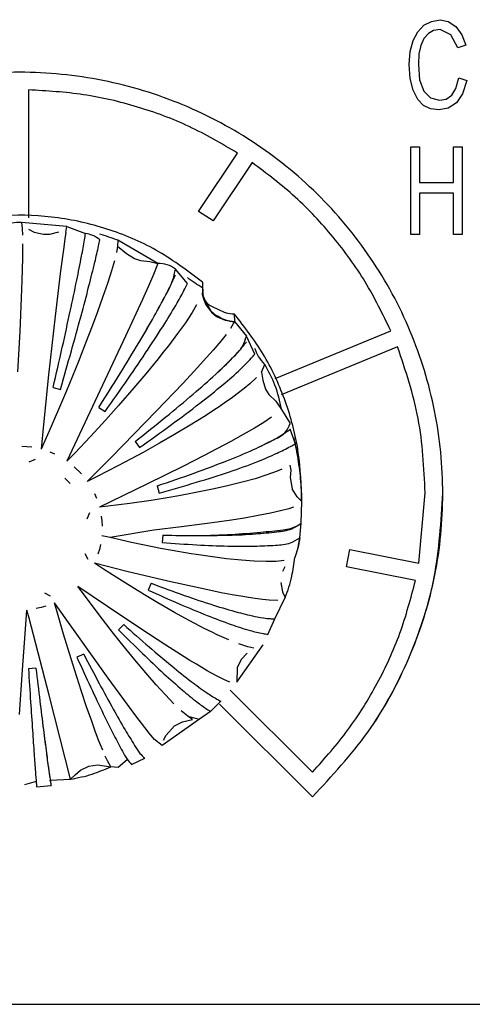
# Model space of a CAD drawing. Header units: millimetres. Extents: x -1041 to -481, y -163 to 556.
# Tile 25 of 51: x -721 to -709, y -118 to -90. Entities that reach past the tile are written whole.
import ezdxf

# ---------------------------------------------------------------- set-up
doc = ezdxf.new("R2010")
doc.units = ezdxf.units.MM

# ---------------------------------------------------------------- blocks, each defined once
blk = doc.blocks.new('Bedienfeldblende__9', base_point=(-786.289, -127.139))
at = {"color": 7, "linetype": 'Continuous'}
blk.add_line((-749.729, -118.392), (-694.189, -118.392), dxfattribs=at)
blk = doc.blocks.new('Kappe__11', base_point=(-729.349, -112.221))
at = {"color": 7, "linetype": 'Continuous'}
for p, q in [((-721.3, -96.226), (-721.281, -96.395)), ((-720.007, -96.338), (-721.3, -96.226)), ((-721.281, -96.395), (-721.273, -96.58)), ((-721.101, -96.408), (-720.939, -96.494)), ((-720.939, -96.494), (-720.678, -96.556)), ((-720.678, -96.556), (-720.497, -96.554)), ((-720.497, -96.554), (-720.236, -96.483)), ((-720.039, -96.503), (-720.067, -96.685)), ((-720.039, -96.503), (-720.007, -96.338)), ((-721.27, -96.823), (-721.272, -97.235)), ((-720.067, -96.685), (-720.101, -96.925)), ((-718.567, -96.722), (-718.572, -96.893)), ((-717.428, -97.38), (-718.567, -96.722)), ((-720.101, -96.925), (-720.189, -97.595)), ((-718.572, -96.893), (-718.605, -97.074)), ((-718.572, -96.893), (-718.319, -97.097)), ((-718.319, -97.097), (-718.096, -97.244)), ((-721.272, -97.235), (-721.287, -97.866)), ((-718.663, -97.308), (-718.745, -97.59)), ((-718.096, -97.244), (-717.925, -97.304)), ((-717.925, -97.304), (-717.655, -97.326)), ((-717.655, -97.326), (-717.428, -97.38)), ((-717.428, -97.38), (-717.555, -97.694)), ((-720.189, -97.595), (-720.345, -98.879)), ((-718.745, -97.59), (-718.859, -97.949)), ((-717.555, -97.694), (-717.669, -97.958)), ((-721.287, -97.866), (-721.304, -98.361)), ((-718.859, -97.949), (-718.997, -98.353)), ((-717.669, -97.958), (-717.869, -98.408)), ((-716.159, -97.918), (-716.159, -98.075)), ((-716.179, -98.222), (-716.134, -98.385)), ((-721.304, -98.361), (-721.345, -99.317)), ((-718.997, -98.353), (-719.142, -98.756)), ((-717.869, -98.408), (-718.345, -99.447)), ((-716.134, -98.385), (-716.065, -98.555)), ((-716.065, -98.555), (-715.906, -98.769)), ((-719.142, -98.756), (-719.292, -99.159)), ((-716.459, -98.777), (-716.65, -99.064)), ((-716.329, -98.56), (-716.459, -98.777)), ((-715.906, -98.769), (-715.766, -98.883)), ((-715.261, -98.812), (-715.252, -99.031)), ((-720.345, -98.879), (-720.531, -100.537)), ((-716.65, -99.064), (-716.871, -99.372)), ((-715.766, -98.883), (-715.52, -98.996)), ((-715.52, -98.996), (-715.252, -99.031)), ((-715.252, -99.031), (-715.365, -99.232)), ((-721.345, -99.317), (-721.407, -100.461)), ((-719.292, -99.159), (-719.478, -99.646)), ((-716.871, -99.372), (-717.13, -99.715)), ((-715.489, -99.396), (-715.644, -99.587)), ((-718.345, -99.447), (-720.007, -102.994)), ((-719.478, -99.646), (-719.683, -100.164)), ((-715.644, -99.587), (-715.865, -99.844)), ((-717.285, -99.913), (-717.425, -100.088)), ((-717.13, -99.715), (-717.285, -99.913)), ((-715.865, -99.844), (-716.047, -100.049)), ((-719.683, -100.164), (-720.022, -100.992)), ((-717.425, -100.088), (-717.771, -100.511)), ((-716.047, -100.049), (-716.402, -100.439)), ((-717.771, -100.511), (-718.112, -100.914)), ((-716.402, -100.439), (-716.724, -100.784)), ((-714.494, -100.468), (-714.397, -100.246)), ((-714.494, -100.468), (-714.449, -100.691)), ((-720.531, -100.537), (-720.676, -101.951)), ((-716.724, -100.784), (-717.464, -101.559)), ((-714.628, -100.619), (-714.817, -100.794)), ((-714.449, -100.691), (-714.373, -100.947)), ((-720.399, -100.903), (-720.193, -100.958)), ((-720.022, -100.992), (-720.136, -101.262)), ((-718.112, -100.914), (-718.545, -101.411)), ((-714.984, -100.933), (-715.179, -101.084)), ((-714.817, -100.794), (-714.984, -100.933)), ((-714.373, -100.947), (-714.28, -101.102)), ((-720.136, -101.262), (-720.457, -102.009)), ((-715.507, -101.319), (-715.693, -101.447)), ((-715.351, -101.209), (-715.507, -101.319)), ((-715.179, -101.084), (-715.351, -101.209)), ((-714.28, -101.102), (-714.088, -101.291)), ((-714.088, -101.291), (-713.918, -101.521)), ((-719.102, -101.464), (-718.928, -101.585)), ((-718.545, -101.411), (-718.906, -101.816)), ((-717.464, -101.559), (-718.747, -102.873)), ((-715.844, -101.547), (-716.08, -101.7)), ((-715.693, -101.447), (-715.844, -101.547)), ((-718.906, -101.816), (-719.337, -102.286)), ((-716.08, -101.7), (-716.509, -101.968)), ((-714.423, -101.889), (-714.692, -102.053)), ((-714.202, -101.745), (-714.423, -101.889)), ((-720.676, -101.951), (-720.743, -102.653)), ((-720.457, -102.009), (-720.743, -102.653)), ((-716.509, -101.968), (-716.959, -102.237)), ((-714.692, -102.053), (-715.01, -102.237)), ((-719.337, -102.286), (-719.788, -102.766)), ((-718.077, -102.431), (-717.954, -102.605)), ((-716.959, -102.237), (-717.38, -102.479)), ((-715.355, -102.428), (-715.755, -102.643)), ((-715.01, -102.237), (-715.355, -102.428)), ((-721.289, -102.563), (-721.145, -102.571)), ((-721.145, -102.571), (-721.001, -102.588)), ((-720.493, -102.724), (-720.36, -102.78)), ((-717.847, -102.74), (-718.011, -102.829)), ((-717.38, -102.479), (-717.847, -102.74)), ((-715.755, -102.643), (-716.131, -102.84)), ((-721.076, -103.008), (-720.905, -102.934)), ((-719.788, -102.766), (-720.007, -102.994)), ((-718.747, -102.873), (-719.433, -103.566)), ((-718.011, -102.829), (-718.569, -103.126)), ((-716.131, -102.84), (-716.7, -103.13)), ((-719.799, -103.146), (-719.595, -103.349)), ((-718.569, -103.126), (-719.151, -103.425)), ((-716.7, -103.13), (-717.739, -103.646)), ((-714.048, -103.277), (-714.334, -103.382)), ((-713.913, -103.22), (-714.048, -103.277)), ((-713.688, -103.105), (-713.662, -103.245)), ((-713.662, -103.245), (-713.673, -103.457)), ((-720.066, -103.476), (-719.916, -103.626)), ((-719.151, -103.425), (-719.433, -103.566)), ((-714.673, -103.488), (-715.042, -103.59)), ((-714.334, -103.382), (-714.673, -103.488)), ((-713.673, -103.457), (-713.618, -103.774)), ((-717.739, -103.646), (-719.089, -104.298)), ((-717.446, -103.69), (-717.391, -103.894)), ((-715.876, -103.787), (-716.49, -103.91)), ((-715.495, -103.702), (-715.876, -103.787)), ((-715.042, -103.59), (-715.495, -103.702)), ((-713.481, -104.004), (-713.618, -103.774)), ((-719.229, -103.906), (-719.17, -104.039)), ((-717.616, -104.102), (-718.221, -104.189)), ((-717.166, -104.03), (-717.616, -104.102)), ((-716.832, -103.972), (-717.166, -104.03)), ((-716.49, -103.91), (-716.832, -103.972)), ((-713.349, -104.134), (-713.481, -104.004)), ((-713.364, -104.746), (-713.349, -104.134)), ((-713.349, -104.134), (-713.349, -103.973)), ((-718.849, -104.27), (-719.089, -104.298)), ((-718.221, -104.189), (-718.849, -104.27)), ((-713.95, -104.401), (-714.239, -104.467)), ((-713.715, -104.337), (-713.95, -104.401)), ((-713.584, -104.293), (-713.715, -104.337)), ((-719.371, -104.459), (-719.445, -104.63)), ((-719.034, -104.545), (-719.018, -104.686)), ((-719.018, -104.686), (-719.009, -104.831)), ((-715.41, -104.673), (-715.89, -104.742)), ((-714.972, -104.604), (-715.41, -104.673)), ((-714.581, -104.535), (-714.972, -104.604)), ((-714.239, -104.467), (-714.581, -104.535)), ((-717.542, -104.947), (-718.785, -105.158)), ((-716.755, -104.854), (-717.542, -104.947)), ((-715.89, -104.742), (-716.755, -104.854)), ((-713.4, -105.161), (-713.364, -104.746)), ((-713.4, -105.161), (-713.364, -104.746)), ((-718.785, -105.158), (-719.018, -105.103)), ((-718.785, -105.158), (-719.018, -105.103)), ((-718.173, -105.295), (-718.785, -105.158)), ((-717.286, -105.087), (-717.304, -105.298)), ((-713.448, -105.432), (-713.4, -105.161)), ((-713.4, -105.161), (-713.448, -105.432)), ((-719.089, -105.491), (-719.13, -105.631)), ((-719.055, -105.353), (-719.089, -105.491)), ((-717.583, -105.417), (-718.173, -105.295)), ((-717.351, -105.462), (-717.583, -105.417)), ((-717.02, -105.523), (-717.351, -105.462)), ((-716.482, -105.615), (-717.02, -105.523)), ((-713.448, -105.432), (-713.549, -105.72)), ((-719.505, -105.612), (-719.417, -105.766)), ((-716.344, -105.637), (-716.482, -105.615)), ((-715.879, -105.706), (-716.344, -105.637)), ((-715.481, -105.756), (-715.879, -105.706)), ((-715.058, -105.799), (-715.481, -105.756)), ((-714.695, -105.826), (-715.058, -105.799)), ((-713.845, -105.811), (-714.076, -105.833)), ((-718.306, -106.114), (-719.229, -105.883)), ((-718.972, -106.052), (-719.229, -105.883)), ((-718.437, -106.395), (-718.972, -106.052)), ((-714.359, -105.837), (-714.695, -105.826)), ((-714.076, -105.833), (-714.359, -105.837)), ((-713.883, -106.108), (-713.823, -105.976)), ((-717.142, -106.392), (-718.306, -106.114)), ((-719.514, -106.791), (-719.695, -106.545)), ((-718.86, -107.112), (-719.695, -106.545)), ((-717.805, -106.784), (-718.437, -106.395)), ((-717.616, -106.454), (-717.706, -106.646)), ((-716.582, -106.52), (-717.142, -106.392)), ((-716.099, -106.624), (-716.582, -106.52)), ((-715.638, -106.719), (-716.099, -106.624)), ((-713.944, -106.428), (-713.894, -106.691)), ((-720.479, -106.822), (-720.635, -106.736)), ((-719.096, -107.346), (-719.514, -106.791)), ((-717.431, -107.007), (-717.805, -106.784)), ((-715.322, -106.779), (-715.638, -106.719)), ((-715.022, -106.832), (-715.322, -106.779)), ((-714.854, -106.859), (-715.022, -106.832)), ((-714.669, -106.886), (-714.854, -106.859)), ((-714.458, -106.913), (-714.669, -106.886)), ((-714.277, -106.93), (-714.458, -106.913)), ((-714.025, -106.939), (-714.277, -106.93)), ((-714.111, -107.464), (-713.815, -106.858)), ((-713.894, -106.691), (-713.815, -106.858)), ((-720.743, -107.136), (-720.884, -107.172)), ((-720.604, -107.097), (-720.743, -107.136)), ((-718.836, -109.142), (-720.36, -107.009)), ((-720.277, -107.301), (-720.36, -107.009)), ((-717.938, -107.728), (-718.86, -107.112)), ((-716.961, -107.277), (-717.431, -107.007)), ((-721.198, -107.886), (-721.145, -107.218)), ((-721.084, -107.445), (-721.145, -107.218)), ((-720.516, -109.627), (-721.084, -107.445)), ((-720.102, -107.9), (-720.277, -107.301)), ((-718.687, -107.872), (-719.096, -107.346)), ((-716.662, -107.443), (-716.961, -107.277)), ((-716.519, -107.52), (-716.662, -107.443)), ((-714.307, -107.902), (-714.111, -107.464)), ((-718.396, -107.626), (-718.547, -107.776)), ((-717.202, -108.209), (-717.938, -107.728)), ((-716.113, -107.732), (-716.519, -107.52)), ((-715.889, -107.843), (-716.113, -107.732)), ((-721.272, -108.904), (-721.198, -107.886)), ((-719.891, -108.595), (-720.102, -107.9)), ((-718.421, -108.208), (-718.687, -107.872)), ((-715.745, -107.912), (-715.889, -107.843)), ((-715.417, -108.059), (-715.745, -107.912)), ((-718.085, -108.619), (-718.421, -108.208)), ((-716.681, -108.539), (-717.202, -108.209)), ((-715.19, -109.259), (-714.445, -108.202)), ((-714.882, -108.254), (-715.133, -108.172)), ((-714.706, -108.292), (-714.882, -108.254)), ((-719.731, -109.101), (-719.891, -108.595)), ((-719.533, -108.462), (-719.726, -108.552)), ((-716.518, -108.64), (-716.681, -108.539)), ((-714.898, -108.434), (-715.07, -108.617)), ((-720.888, -108.862), (-721.1, -108.88)), ((-717.768, -108.995), (-718.085, -108.619)), ((-716.336, -108.751), (-716.518, -108.64)), ((-716.03, -108.931), (-716.336, -108.751)), ((-715.177, -108.846), (-715.19, -109.259)), ((-715.07, -108.617), (-715.177, -108.846)), ((-721.353, -110.175), (-721.272, -108.904)), ((-719.596, -109.517), (-719.731, -109.101)), ((-718.287, -109.894), (-718.836, -109.142)), ((-717.476, -109.329), (-717.768, -108.995)), ((-715.769, -109.076), (-716.03, -108.931)), ((-715.543, -109.193), (-715.769, -109.076)), ((-717.35, -109.468), (-717.476, -109.329)), ((-715.388, -109.261), (-715.543, -109.193)), ((-719.912, -112.009), (-720.516, -109.627)), ((-719.449, -109.956), (-719.596, -109.517)), ((-717.21, -109.62), (-717.35, -109.468)), ((-716.972, -109.867), (-717.21, -109.62)), ((-719.306, -110.366), (-719.449, -109.956)), ((-718.053, -110.208), (-718.287, -109.894)), ((-715.932, -110.086), (-715.641, -109.797)), ((-717.8, -110.539), (-718.053, -110.208)), ((-716.58, -110.224), (-716.765, -110.066)), ((-716.45, -110.316), (-716.58, -110.224)), ((-716.58, -110.224), (-716.244, -110.308)), ((-715.932, -110.086), (-716.244, -110.308)), ((-719.206, -110.642), (-719.306, -110.366)), ((-717.674, -110.699), (-717.8, -110.539)), ((-716.244, -110.308), (-717.307, -111.048)), ((-717.198, -110.762), (-716.961, -110.495)), ((-716.961, -110.495), (-716.727, -110.38)), ((-716.727, -110.38), (-716.45, -110.316)), ((-719.11, -110.898), (-719.206, -110.642)), ((-717.524, -110.882), (-717.674, -110.699)), ((-717.273, -110.903), (-717.198, -110.762)), ((-719.055, -111.037), (-719.11, -110.898)), ((-718.994, -111.187), (-719.055, -111.037)), ((-717.307, -111.048), (-717.524, -110.882)), ((-718.859, -111.487), (-718.922, -111.353)), ((-719.621, -111.748), (-719.39, -111.64)), ((-719.39, -111.64), (-719.138, -111.601)), ((-719.138, -111.601), (-718.766, -111.653)), ((-718.766, -111.653), (-718.859, -111.487)), ((-718.559, -111.674), (-718.766, -111.653)), ((-718.3, -111.457), (-718.559, -111.674)), ((-718.176, -111.591), (-717.799, -111.416)), ((-719.912, -112.009), (-719.772, -111.884)), ((-719.772, -111.884), (-719.621, -111.748)), ((-720.882, -112.074), (-721.215, -112.168)), ((-720.868, -112.221), (-720.458, -112.185)), ((-720.483, -112.039), (-719.912, -112.009))]:
    blk.add_line(p, q, dxfattribs=at)
at = {"color": 1, "linetype": 'Continuous'}
for p, q in [((-720.007, -96.338), (-719.481, -96.537)), ((-716.59, -97.949), (-716.933, -97.547)), ((-715.252, -99.031), (-714.918, -99.449)), ((-714.678, -99.953), (-714.918, -99.449)), ((-713.918, -101.521), (-713.678, -101.922)), ((-713.528, -102.498), (-713.678, -102.085))]:
    blk.add_line(p, q, dxfattribs=at)
at = {"color": 7, "linetype": 'Continuous'}
for points, knots in [([(-716.159, -97.918), (-716.562, -97.613), (-717.369, -97.001), (-718.771, -96.394), (-720.252, -96.043), (-721.775, -95.98), (-723.283, -96.203), (-724.721, -96.705), (-726.039, -97.468), (-727.188, -98.465), (-728.129, -99.659), (-728.821, -101.008), (-729.265, -102.463), (-729.321, -103.47), (-729.349, -103.973)], [0, 0, 0, 0, 1.512789, 3.02692, 4.542001, 6.057503, 7.57284, 9.087448, 10.600866, 12.112803, 13.623176, 15.132126, 16.639997, 18.147286, 18.147286, 18.147286, 18.147286]), ([(-720.399, -100.903), (-720.312, -100.521), (-720.147, -99.799), (-719.924, -98.785), (-719.741, -97.924), (-719.606, -97.25), (-719.525, -96.808), (-719.491, -96.594), (-719.481, -96.537)], [0, 0, 0, 0, 1.174144, 2.224408, 3.11457, 3.813971, 4.287438, 4.462361, 4.462361, 4.462361, 4.462361]), ([(-720.399, -100.903), (-720.312, -100.521), (-720.147, -99.799), (-719.924, -98.785), (-719.741, -97.924), (-719.606, -97.25), (-719.525, -96.808), (-719.491, -96.594), (-719.481, -96.537)], [0, 0, 0, 0, 1.174144, 2.224408, 3.11457, 3.813971, 4.287438, 4.462361, 4.462361, 4.462361, 4.462361]), ([(-720.193, -100.958), (-720.089, -100.594), (-719.891, -99.899), (-719.621, -98.919), (-719.398, -98.079), (-719.231, -97.417), (-719.131, -96.982), (-719.088, -96.772), (-719.077, -96.716)], [0, 0, 0, 0, 1.1366, 2.167341, 3.048912, 3.744329, 4.214276, 4.387254, 4.387254, 4.387254, 4.387254]), ([(-719.102, -101.464), (-718.9, -101.145), (-718.516, -100.538), (-717.993, -99.676), (-717.556, -98.935), (-717.238, -98.338), (-717.001, -97.905), (-716.952, -97.647), (-716.933, -97.547)], [0, 0, 0, 0, 1.131464, 2.154474, 3.026254, 3.710582, 4.188499, 4.492426, 4.492426, 4.492426, 4.492426]), ([(-719.102, -101.464), (-718.901, -101.145), (-718.517, -100.538), (-717.992, -99.676), (-717.558, -98.934), (-717.235, -98.345), (-717.04, -97.953), (-716.956, -97.761), (-716.933, -97.71)], [0, 0, 0, 0, 1.131464, 2.154474, 3.026254, 3.710582, 4.170172, 4.338629, 4.338629, 4.338629, 4.338629]), ([(-718.928, -101.585), (-718.71, -101.277), (-718.297, -100.692), (-717.732, -99.858), (-717.264, -99.139), (-716.915, -98.568), (-716.705, -98.186), (-716.615, -97.999), (-716.59, -97.949)], [0, 0, 0, 0, 1.130199, 2.151319, 3.020711, 3.702334, 4.159392, 4.326742, 4.326742, 4.326742, 4.326742]), ([(-716.159, -97.918), (-716.161, -97.994), (-716.165, -98.151), (-716.151, -98.405), (-715.948, -98.59), (-715.718, -98.684), (-715.497, -98.796), (-715.339, -98.807), (-715.261, -98.812)], [0, 0, 0, 0, 0.23141, 0.473365, 0.728741, 0.993111, 1.227413, 1.461881, 1.461881, 1.461881, 1.461881]), ([(-716.159, -98.075), (-716.158, -98.154), (-716.157, -98.333), (-716.032, -98.555), (-715.911, -98.775), (-715.709, -98.882), (-715.506, -99.008), (-715.34, -99.023), (-715.252, -99.031)], [0, 0, 0, 0, 0.23494, 0.528523, 0.748901, 0.969725, 1.197211, 1.459946, 1.459946, 1.459946, 1.459946]), ([(-713.349, -103.973), (-713.373, -103.505), (-713.42, -102.568), (-713.808, -101.21), (-714.399, -99.926), (-714.973, -99.183), (-715.261, -98.812)], [0, 0, 0, 0, 1.402288, 2.805046, 4.208686, 5.613509, 5.613509, 5.613509, 5.613509]), ([(-718.077, -102.431), (-717.783, -102.2), (-717.226, -101.76), (-716.464, -101.123), (-715.827, -100.571), (-715.366, -100.112), (-715.017, -99.781), (-714.946, -99.542), (-714.918, -99.449)], [0, 0, 0, 0, 1.121067, 2.12868, 2.98106, 3.643401, 4.097629, 4.382311, 4.382311, 4.382311, 4.382311]), ([(-718.077, -102.431), (-717.783, -102.2), (-717.227, -101.76), (-716.463, -101.124), (-715.831, -100.569), (-715.359, -100.12), (-715.074, -99.81), (-714.951, -99.654), (-714.918, -99.612)], [0, 0, 0, 0, 1.121067, 2.12868, 2.98106, 3.643401, 4.082347, 4.24175, 4.24175, 4.24175, 4.24175]), ([(-717.954, -102.605), (-717.65, -102.389), (-717.073, -101.979), (-716.281, -101.384), (-715.625, -100.862), (-715.136, -100.438), (-714.84, -100.144), (-714.712, -99.993), (-714.678, -99.953)], [0, 0, 0, 0, 1.119121, 2.123887, 2.972691, 3.630974, 4.066093, 4.22381, 4.22381, 4.22381, 4.22381]), ([(-713.918, -101.521), (-713.97, -101.288), (-714.07, -100.84), (-714.291, -100.438), (-714.397, -100.246)], [0, 0, 0, 0, 0.713992, 1.36857, 1.36857, 1.36857, 1.36857]), ([(-717.446, -103.69), (-717.096, -103.571), (-716.435, -103.347), (-715.527, -103.003), (-714.766, -102.697), (-714.221, -102.416), (-713.799, -102.219), (-713.712, -102.004), (-713.678, -101.922)], [0, 0, 0, 0, 1.1064, 2.092761, 2.918525, 3.55062, 3.971767, 4.229232, 4.229232, 4.229232, 4.229232]), ([(-717.446, -103.69), (-717.097, -103.571), (-716.436, -103.347), (-715.525, -103.004), (-714.772, -102.693), (-714.21, -102.426), (-713.867, -102.225), (-713.718, -102.114), (-713.678, -102.085)], [0, 0, 0, 0, 1.1064, 2.092761, 2.918525, 3.55062, 3.960873, 4.107574, 4.107574, 4.107574, 4.107574]), ([(-717.391, -103.894), (-717.037, -103.794), (-716.367, -103.605), (-715.444, -103.31), (-714.68, -103.039), (-714.105, -102.796), (-713.746, -102.614), (-713.575, -102.523), (-713.528, -102.498)], [0, 0, 0, 0, 1.103888, 2.086653, 2.907928, 3.534908, 3.956301, 4.116053, 4.116053, 4.116053, 4.116053]), ([(-713.349, -104.134), (-713.355, -103.918), (-713.366, -103.487), (-713.43, -103.061), (-713.462, -102.848)], [0, 0, 0, 0, 0.646017, 1.292085, 1.292085, 1.292085, 1.292085]), ([(-717.286, -105.087), (-716.957, -105.093), (-716.333, -105.104), (-715.457, -105.092), (-714.707, -105.063), (-714.118, -105), (-713.658, -104.949), (-713.45, -104.806), (-713.364, -104.746)], [0, 0, 0, 0, 0.986451, 1.872592, 2.628847, 3.230582, 3.666815, 3.978914, 3.978914, 3.978914, 3.978914]), ([(-717.286, -105.087), (-716.954, -105.093), (-716.305, -105.105), (-715.38, -105.074), (-714.572, -105.009), (-713.953, -104.953), (-713.548, -104.882), (-713.401, -104.773), (-713.364, -104.746)], [0, 0, 0, 0, 0.995771, 1.947822, 2.776411, 3.41974, 3.83141, 3.967806, 3.967806, 3.967806, 3.967806]), ([(-717.304, -105.298), (-716.977, -105.321), (-716.356, -105.365), (-715.485, -105.398), (-714.739, -105.409), (-714.152, -105.376), (-713.696, -105.35), (-713.487, -105.216), (-713.4, -105.161)], [0, 0, 0, 0, 0.983926, 1.866597, 2.618562, 3.215345, 3.64572, 3.949861, 3.949861, 3.949861, 3.949861]), ([(-713.815, -106.858), (-713.745, -106.659), (-713.616, -106.289), (-713.57, -105.9), (-713.549, -105.72)], [0, 0, 0, 0, 0.630695, 1.171546, 1.171546, 1.171546, 1.171546]), ([(-717.706, -106.646), (-717.412, -106.778), (-716.856, -107.027), (-716.071, -107.352), (-715.402, -107.606), (-714.874, -107.78), (-714.523, -107.867), (-714.353, -107.894), (-714.307, -107.902)], [0, 0, 0, 0, 0.966994, 1.826592, 2.550039, 3.11373, 3.492365, 3.631944, 3.631944, 3.631944, 3.631944]), ([(-717.616, -106.454), (-717.304, -106.569), (-716.72, -106.786), (-715.899, -107.061), (-715.211, -107.268), (-714.675, -107.398), (-714.324, -107.453), (-714.156, -107.462), (-714.111, -107.464)], [0, 0, 0, 0, 0.996861, 1.87015, 2.595445, 3.153255, 3.523136, 3.658439, 3.658439, 3.658439, 3.658439]), ([(-717.616, -106.454), (-717.304, -106.569), (-716.72, -106.786), (-715.899, -107.061), (-715.211, -107.268), (-714.675, -107.398), (-714.324, -107.453), (-714.156, -107.462), (-714.111, -107.464)], [0, 0, 0, 0, 0.996861, 1.87015, 2.595445, 3.153255, 3.523136, 3.658439, 3.658439, 3.658439, 3.658439]), ([(-718.396, -107.626), (-718.158, -107.837), (-717.71, -108.234), (-717.074, -108.77), (-716.532, -109.204), (-716.105, -109.519), (-715.819, -109.702), (-715.678, -109.777), (-715.641, -109.797)], [0, 0, 0, 0, 0.953701, 1.7954, 2.496755, 3.034598, 3.386692, 3.513504, 3.513504, 3.513504, 3.513504]), ([(-718.396, -107.626), (-718.158, -107.837), (-717.71, -108.234), (-717.074, -108.77), (-716.532, -109.204), (-716.105, -109.519), (-715.819, -109.702), (-715.678, -109.777), (-715.641, -109.797)], [0, 0, 0, 0, 0.953701, 1.7954, 2.496755, 3.034598, 3.386692, 3.513504, 3.513504, 3.513504, 3.513504]), ([(-718.547, -107.776), (-718.321, -107.999), (-717.896, -108.418), (-717.292, -108.987), (-716.779, -109.448), (-716.374, -109.784), (-716.102, -109.982), (-715.968, -110.065), (-715.932, -110.086)], [0, 0, 0, 0, 0.951604, 1.790488, 2.488361, 3.022103, 3.369929, 3.494662, 3.494662, 3.494662, 3.494662]), ([(-719.726, -108.552), (-719.595, -108.837), (-719.35, -109.372), (-719, -110.107), (-718.705, -110.711), (-718.473, -111.138), (-718.324, -111.429), (-718.22, -111.543), (-718.176, -111.591)], [0, 0, 0, 0, 0.940413, 1.764326, 2.443679, 2.955495, 3.224475, 3.418174, 3.418174, 3.418174, 3.418174]), ([(-719.533, -108.462), (-719.386, -108.74), (-719.112, -109.262), (-718.72, -109.977), (-718.39, -110.566), (-718.131, -110.979), (-717.963, -111.264), (-717.847, -111.371), (-717.799, -111.416)], [0, 0, 0, 0, 0.941723, 1.76739, 2.448921, 2.963331, 3.234547, 3.433249, 3.433249, 3.433249, 3.433249]), ([(-719.533, -108.462), (-719.386, -108.74), (-719.112, -109.262), (-718.72, -109.977), (-718.39, -110.566), (-718.131, -110.979), (-717.963, -111.264), (-717.847, -111.371), (-717.799, -111.416)], [0, 0, 0, 0, 0.941723, 1.76739, 2.448921, 2.963331, 3.234547, 3.433249, 3.433249, 3.433249, 3.433249]), ([(-721.1, -108.88), (-721.08, -109.191), (-721.043, -109.775), (-720.989, -110.581), (-720.944, -111.243), (-720.908, -111.738), (-720.884, -112.045), (-720.872, -112.185), (-720.868, -112.221)], [0, 0, 0, 0, 0.935544, 1.752946, 2.424219, 2.926381, 3.240724, 3.348798, 3.348798, 3.348798, 3.348798]), ([(-720.888, -108.862), (-720.851, -109.171), (-720.781, -109.752), (-720.682, -110.554), (-720.598, -111.213), (-720.532, -111.705), (-720.487, -112.01), (-720.464, -112.15), (-720.458, -112.185)], [0, 0, 0, 0, 0.935784, 1.753531, 2.425251, 2.927968, 3.242923, 3.351311, 3.351311, 3.351311, 3.351311]), ([(-720.888, -108.862), (-720.85, -109.174), (-720.78, -109.759), (-720.687, -110.531), (-720.586, -111.276), (-720.559, -111.555), (-720.457, -112.158), (-720.482, -112.047), (-720.483, -112.039)], [0, 0, 0, 0, 0.935784, 1.753531, 2.425251, 2.927968, 3.224436, 3.245518, 3.245518, 3.245518, 3.245518]), ([(-719.912, -112.009), (-719.703, -111.969), (-719.307, -111.893), (-718.939, -111.73), (-718.766, -111.653)], [0, 0, 0, 0, 0.636888, 1.203718, 1.203718, 1.203718, 1.203718])]:
    blk.add_open_spline(points, degree=3, knots=knots, dxfattribs=at)
at = {"color": 1, "linetype": 'Continuous'}
for points, knots in [([(-721.3, -96.226), (-721.391, -96.225), (-721.575, -96.223), (-721.749, -96.286), (-721.837, -96.319)], [0, 0, 0, 0, 0.2688069, 0.5487682, 0.5487682, 0.5487682, 0.5487682]), ([(-719.077, -96.716), (-719.141, -96.667), (-719.262, -96.574), (-719.412, -96.549), (-719.481, -96.537)], [0, 0, 0, 0, 0.2392097, 0.4483661, 0.4483661, 0.4483661, 0.4483661]), ([(-718.567, -96.722), (-718.651, -96.692), (-718.82, -96.631), (-718.991, -96.579), (-719.077, -96.553)], [0, 0, 0, 0, 0.2683644, 0.5367584, 0.5367584, 0.5367584, 0.5367584]), ([(-716.933, -97.547), (-717.008, -97.497), (-717.157, -97.395), (-717.337, -97.385), (-717.428, -97.38)], [0, 0, 0, 0, 0.2648672, 0.5310313, 0.5310313, 0.5310313, 0.5310313]), ([(-716.159, -98.075), (-716.232, -98.032), (-716.382, -97.946), (-716.52, -97.84), (-716.59, -97.786)], [0, 0, 0, 0, 0.2535842, 0.5193837, 0.5193837, 0.5193837, 0.5193837]), ([(-714.397, -100.246), (-714.459, -100.174), (-714.578, -100.037), (-714.646, -99.87), (-714.678, -99.791)], [0, 0, 0, 0, 0.2839882, 0.5381593, 0.5381593, 0.5381593, 0.5381593]), ([(-713.462, -102.848), (-713.478, -102.76), (-713.509, -102.585), (-713.55, -102.411), (-713.57, -102.325)], [0, 0, 0, 0, 0.2671051, 0.5342297, 0.5342297, 0.5342297, 0.5342297])]:
    blk.add_open_spline(points, degree=3, knots=knots, dxfattribs=at)
blk = doc.blocks.new('Drehknopf__12', base_point=(-729.349, -112.221))
blk.add_blockref('Kappe__11', (-729.349, -112.221))
blk = doc.blocks.new('CFX-Folientastatur__16', base_point=(-775.839, -113.911))
at = {"color": 7, "linetype": 'Continuous'}
for p, q in [((-710.055, -90.819), (-709.882, -90.629)), ((-709.882, -90.629), (-709.667, -90.518)), ((-709.667, -90.518), (-709.422, -90.471)), ((-709.422, -90.471), (-709.193, -90.518)), ((-709.193, -90.518), (-708.977, -90.661)), ((-708.977, -90.661), (-708.805, -90.899)), ((-710.184, -91.057), (-710.055, -90.819)), ((-709.882, -91.004), (-709.968, -91.199)), ((-709.882, -91.004), (-709.968, -91.199)), ((-709.753, -90.862), (-709.882, -91.004)), ((-709.753, -90.862), (-709.882, -91.004)), ((-709.609, -90.782), (-709.753, -90.862)), ((-709.609, -90.782), (-709.753, -90.862)), ((-709.422, -90.751), (-709.609, -90.782)), ((-709.422, -90.751), (-709.609, -90.782)), ((-709.121, -90.899), (-709.422, -90.751)), ((-709.121, -90.899), (-709.422, -90.751)), ((-708.92, -91.273), (-709.121, -90.899)), ((-708.92, -91.273), (-709.121, -90.899)), ((-708.805, -90.899), (-708.69, -91.194)), ((-710.27, -91.374), (-710.184, -91.057)), ((-709.968, -91.199), (-710.026, -91.437)), ((-709.968, -91.199), (-710.026, -91.437)), ((-708.69, -91.194), (-708.92, -91.273)), ((-708.69, -91.194), (-708.92, -91.273)), ((-710.299, -91.738), (-710.27, -91.374)), ((-710.026, -91.437), (-710.04, -91.738)), ((-710.026, -91.437), (-710.04, -91.738)), ((-710.27, -92.134), (-710.299, -91.738)), ((-710.27, -92.134), (-710.299, -91.738)), ((-710.04, -91.738), (-710.012, -92.181)), ((-710.184, -92.466), (-710.27, -92.134)), ((-710.184, -92.466), (-710.27, -92.134)), ((-708.977, -92.419), (-708.891, -92.118)), ((-708.891, -92.118), (-708.661, -92.197)), ((-710.012, -92.181), (-709.882, -92.498)), ((-708.661, -92.197), (-708.79, -92.577)), ((-708.661, -92.197), (-708.79, -92.577)), ((-721.099, -92.463), (-721.099, -96.086)), ((-710.055, -92.73), (-710.184, -92.466)), ((-710.055, -92.73), (-710.184, -92.466)), ((-709.882, -92.498), (-709.695, -92.688)), ((-709.695, -92.688), (-709.437, -92.751)), ((-709.25, -92.72), (-709.092, -92.609)), ((-709.092, -92.609), (-708.977, -92.419)), ((-708.79, -92.577), (-708.963, -92.825)), ((-708.79, -92.577), (-708.963, -92.825)), ((-709.897, -92.905), (-710.055, -92.73)), ((-709.897, -92.905), (-710.055, -92.73)), ((-709.695, -93), (-709.897, -92.905)), ((-709.695, -93), (-709.897, -92.905)), ((-709.437, -92.751), (-709.25, -92.72)), ((-708.963, -92.825), (-709.193, -92.984)), ((-708.963, -92.825), (-709.193, -92.984)), ((-709.451, -93.031), (-709.695, -93)), ((-709.451, -93.031), (-709.695, -93)), ((-709.193, -92.984), (-709.451, -93.031)), ((-709.193, -92.984), (-709.451, -93.031)), ((-710.251, -94.079), (-710.007, -94.079)), ((-710.251, -96.565), (-710.251, -94.079)), ((-710.007, -94.079), (-710.007, -95.092)), ((-709.044, -95.092), (-709.044, -94.079)), ((-709.044, -94.079), (-708.8, -94.079)), ((-708.8, -94.079), (-708.8, -96.565)), ((-716.281, -95.906), (-715.169, -94.252)), ((-714.753, -94.523), (-715.865, -96.177)), ((-714.753, -94.523), (-715.865, -96.177)), ((-710.007, -95.092), (-709.044, -95.092)), ((-709.044, -95.388), (-710.007, -95.393)), ((-709.044, -95.388), (-710.007, -95.393)), ((-710.007, -95.393), (-710.007, -96.565)), ((-709.044, -96.565), (-709.044, -95.388)), ((-715.865, -96.177), (-716.281, -95.906)), ((-715.865, -96.177), (-716.281, -95.906)), ((-710.007, -96.565), (-710.251, -96.565)), ((-710.007, -96.565), (-710.251, -96.565)), ((-708.8, -96.565), (-709.044, -96.565)), ((-708.8, -96.565), (-709.044, -96.565)), ((-714.105, -100.644), (-710.822, -99.292)), ((-710.631, -99.746), (-713.934, -101.106)), ((-710.631, -99.746), (-713.934, -101.106)), ((-710.024, -105.884), (-709.849, -103.892)), ((-712.083, -105.983), (-711.986, -105.496)), ((-711.986, -105.496), (-710.024, -105.884)), ((-710.121, -106.372), (-712.083, -105.983)), ((-710.121, -106.372), (-712.083, -105.983)), ((-715.376, -109.486), (-713.042, -111.806)), ((-713.042, -112.505), (-715.681, -109.885)), ((-713.042, -112.505), (-715.681, -109.885))]:
    blk.add_line(p, q, dxfattribs=at)
for points, knots in [([(-713.042, -112.505), (-712.493, -111.916), (-711.394, -110.739), (-710.255, -108.623), (-709.522, -106.381), (-709.276, -104.045), (-709.474, -101.697), (-710.143, -99.415), (-711.248, -97.309), (-712.75, -95.461), (-714.587, -93.943), (-716.689, -92.815), (-718.972, -92.119), (-721.349, -91.884), (-723.725, -92.119), (-726.009, -92.815), (-728.111, -93.943), (-729.948, -95.461), (-731.449, -97.309), (-732.555, -99.415), (-733.224, -101.697), (-733.422, -104.045), (-733.175, -106.381), (-732.443, -108.623), (-731.303, -110.739), (-730.205, -111.916), (-729.656, -112.505)], [0, 0, 0, 0, 2.406947, 4.811415, 7.139825, 9.446664, 11.806903, 14.168065, 16.531002, 18.896288, 21.264132, 23.634347, 26.00638, 28.379398, 30.752417, 33.12445, 35.494665, 37.862509, 40.227795, 42.590732, 44.951894, 47.312133, 49.618971, 51.947382, 54.35185, 56.758797, 56.758797, 56.758797, 56.758797]), ([(-715.169, -94.252), (-715.621, -93.987), (-716.525, -93.459), (-718.002, -92.918), (-719.532, -92.552), (-720.576, -92.492), (-721.099, -92.463)], [0, 0, 0, 0, 1.567511, 3.133953, 4.700666, 6.267484, 6.267484, 6.267484, 6.267484]), ([(-715.169, -94.252), (-715.621, -93.987), (-716.525, -93.459), (-718.002, -92.918), (-719.532, -92.552), (-720.576, -92.492), (-721.099, -92.463)], [0, 0, 0, 0, 1.567511, 3.133953, 4.700666, 6.267484, 6.267484, 6.267484, 6.267484]), ([(-710.822, -99.292), (-711.052, -98.822), (-711.509, -97.884), (-712.436, -96.617), (-713.504, -95.467), (-714.337, -94.838), (-714.753, -94.523)], [0, 0, 0, 0, 1.564604, 3.126735, 4.68948, 6.253389, 6.253389, 6.253389, 6.253389]), ([(-710.822, -99.292), (-711.052, -98.822), (-711.509, -97.884), (-712.436, -96.617), (-713.504, -95.467), (-714.337, -94.838), (-714.753, -94.523)], [0, 0, 0, 0, 1.564604, 3.126735, 4.68948, 6.253389, 6.253389, 6.253389, 6.253389]), ([(-709.849, -103.892), (-709.882, -103.183), (-709.949, -101.764), (-710.404, -100.419), (-710.631, -99.746)], [0, 0, 0, 0, 2.11839, 4.237562, 4.237562, 4.237562, 4.237562]), ([(-709.849, -103.892), (-709.882, -103.183), (-709.949, -101.764), (-710.404, -100.419), (-710.631, -99.746)], [0, 0, 0, 0, 2.11839, 4.237562, 4.237562, 4.237562, 4.237562]), ([(-713.042, -112.505), (-712.493, -111.916), (-711.394, -110.739), (-710.246, -108.602), (-709.489, -106.299), (-709.396, -104.694), (-709.349, -103.892)], [0, 0, 0, 0, 2.406947, 4.811415, 7.213967, 9.615479, 9.615479, 9.615479, 9.615479]), ([(-713.042, -111.806), (-712.695, -111.417), (-712.002, -110.638), (-711.18, -109.303), (-710.521, -107.882), (-710.254, -106.875), (-710.121, -106.372)], [0, 0, 0, 0, 1.562234, 3.123358, 4.68351, 6.2429, 6.2429, 6.2429, 6.2429])]:
    blk.add_open_spline(points, degree=3, knots=knots, dxfattribs=at)
blk = doc.blocks.new('CFX-Bedienfeld_C-silber_1__20', base_point=(-775.839, -113.911))
for name, p in [('CFX-Folientastatur__16', (-775.839, -113.911)), ('Drehknopf__12', (-729.349, -112.221))]:
    blk.add_blockref(name, p)
blk = doc.blocks.new('L10-für-dxf-Internet__92', base_point=(-1040.837, -162.984))
for name, p in [('Bedienfeldblende__9', (-786.289, -127.139)), ('CFX-Bedienfeld_C-silber_1__20', (-775.839, -113.911))]:
    blk.add_blockref(name, p)
blk = doc.blocks.new('SA_LinksB', base_point=(-811, 178))
blk.add_blockref('L10-für-dxf-Internet__92', (-1040.837, -162.984))

msp = doc.modelspace()

# ---------------------------------------------------------------- block references
msp.add_blockref('SA_LinksB', (-811, 178))

doc.saveas('drawing.dxf')
